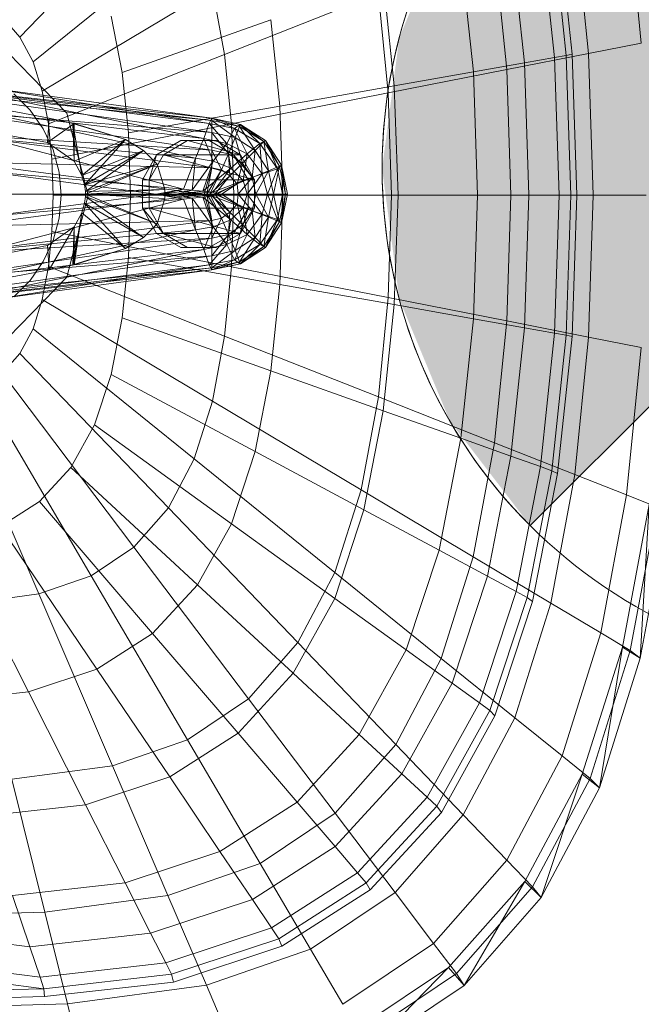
# Model space of a CAD drawing. Header units: metres. Extents: x 391.1 to 427.5, y 12.7 to 28.4.
# Tile 29 of 151: x 404.601 to 404.724, y 26.38 to 26.575. Entities that reach past the tile are written whole.
import ezdxf

# ---------------------------------------------------------------- set-up
doc = ezdxf.new("R2010")
doc.units = ezdxf.units.M
for name, color, linetype, lineweight in [('02_MOBILIARIO', 7, 'Continuous', 18), ('A-DETL-____-MBND', 7, 'Continuous', 18), ('A-DETL-GENF-OTLN', 7, 'Continuous', 18)]:
    doc.layers.add(name, color=color, linetype=linetype, lineweight=lineweight)

# ---------------------------------------------------------------- blocks, each defined once
blk = doc.blocks.new('Family - Rentamans P1-154566-04_ENLLUMENAT_P1')
at = {"layer": 'A-DETL-____-MBND', "color": 253, "true_color": 0xaaaaaa}
for p, q in [((0.16218, 0.24466), (0.13282, 0.21409)), ((0.25575, 0.21289), (0.25282, 0.2421)), ((0.24532, 0.21083), (0.24258, 0.23805)), ((0.2358, 0.23649), (0.23859, 0.21004)), ((0.23806, 0.23729), (0.24088, 0.21045)), ((0.23919, 0.23784), (0.24205, 0.21072)), ((0.16731, 0.23496), (0.13541, 0.20918)), ((0.22995, 0.23441), (0.23263, 0.20898)), ((0.22004, 0.23089), (0.22254, 0.20719)), ((0.22913, 0.20764), (0.2267, 0.23178)), ((0.20468, 0.22542), (0.20689, 0.20442)), ((0.17092, 0.2235), (0.13724, 0.20338)), ((0.17092, 0.2235), (0.1733, 0.21066)), ((0.20373, 0.22269), (0.1733, 0.21066)), ((0.20373, 0.22269), (0.2057, 0.20303)), ((0.12937, 0.21801), (0.13282, 0.21409)), ((0.15084, 0.21822), (0.15302, 0.20705)), ((0.15302, 0.20705), (0.18245, 0.21752)), ((0.18245, 0.21752), (0.18425, 0.2004)), ((0.13282, 0.21409), (0.13541, 0.20918)), ((0.24532, 0.21083), (0.25575, 0.21289)), ((0.13052, 0.21088), (0.1421, 0.19899)), ((0.1421, 0.19899), (0.13052, 0.21088)), ((0.1733, 0.21066), (0.13844, 0.19688)), ((0.1733, 0.21066), (0.17468, 0.19692)), ((0.22913, 0.20764), (0.24532, 0.21083)), ((0.24088, 0.21045), (0.24205, 0.21072)), ((0.24205, 0.21072), (0.24299, 0.18276)), ((0.24622, 0.18276), (0.24532, 0.21083)), ((0.13541, 0.20918), (0.13724, 0.20338)), ((0.22254, 0.20719), (0.23263, 0.20898)), ((0.23263, 0.20898), (0.23859, 0.21004)), ((0.23263, 0.20898), (0.23351, 0.18276)), ((0.23859, 0.21004), (0.24088, 0.21045)), ((0.23859, 0.21004), (0.2395, 0.18276)), ((0.24088, 0.21045), (0.24181, 0.18276)), ((0.08657, 0.20799), (0.13857, 0.19799)), ((0.08657, 0.20799), (0.13857, 0.19799)), ((0.15302, 0.20705), (0.15427, 0.19509)), ((0.2057, 0.20303), (0.22913, 0.20764)), ((0.20689, 0.20442), (0.22254, 0.20719)), ((0.22254, 0.20719), (0.22336, 0.18276)), ((0.22993, 0.18276), (0.22913, 0.20764)), ((0.13827, 0.19319), (0.08227, 0.20349)), ((0.13827, 0.19319), (0.08227, 0.20349)), ((0.11077, 0.20469), (0.17077, 0.19759)), ((0.11077, 0.20469), (0.17077, 0.19799)), ((0.17077, 0.19799), (0.11077, 0.20469)), ((0.11377, 0.20329), (0.17077, 0.19519)), ((0.17077, 0.19759), (0.11377, 0.20329)), ((0.12677, 0.20399), (0.17077, 0.19799)), ((0.12677, 0.20399), (0.17027, 0.19699)), ((0.13157, 0.20287), (0.13481, 0.19963)), ((0.13157, 0.20287), (0.13481, 0.19963)), ((0.13724, 0.20338), (0.13844, 0.19688)), ((0.2057, 0.20303), (0.17468, 0.19693)), ((0.18425, 0.2004), (0.20689, 0.20442)), ((0.2057, 0.20303), (0.20635, 0.18276)), ((0.20689, 0.20442), (0.20762, 0.18276)), ((0.12677, 0.20259), (0.17027, 0.19699)), ((0.16917, 0.19399), (0.12677, 0.20259)), ((0.11777, 0.19949), (0.17077, 0.19169)), ((0.11777, 0.19949), (0.17077, 0.19519)), ((0.12677, 0.19899), (0.16917, 0.19399)), ((0.16757, 0.19009), (0.12677, 0.19899)), ((0.13481, 0.19963), (0.13743, 0.19588)), ((0.13481, 0.19963), (0.13743, 0.19588)), ((0.1421, 0.19899), (0.14634, 0.18276)), ((0.14634, 0.18276), (0.1421, 0.19899)), ((0.18425, 0.2004), (0.15428, 0.19509)), ((0.18425, 0.2004), (0.18485, 0.18276)), ((0.13857, 0.19799), (0.13827, 0.19319)), ((0.14357, 0.19699), (0.13827, 0.19319)), ((0.14327, 0.19699), (0.13857, 0.19799)), ((0.13857, 0.19799), (0.14357, 0.19699)), ((0.14327, 0.19699), (0.13857, 0.19799)), ((0.17468, 0.19692), (0.13914, 0.18993)), ((0.14327, 0.19699), (0.14357, 0.19699)), ((0.15367, 0.19379), (0.14327, 0.19699)), ((0.14507, 0.18669), (0.14327, 0.19699)), ((0.14357, 0.18949), (0.14327, 0.19699)), ((0.15367, 0.19379), (0.14357, 0.19699)), ((0.14357, 0.19699), (0.15367, 0.19379)), ((0.14357, 0.19699), (0.14357, 0.18949)), ((0.16917, 0.19399), (0.17027, 0.19699)), ((0.17027, 0.19699), (0.17077, 0.19799)), ((0.17027, 0.19699), (0.17527, 0.19599)), ((0.17027, 0.19699), (0.17377, 0.19299)), ((0.17077, 0.19799), (0.17077, 0.19759)), ((0.17077, 0.19799), (0.17627, 0.19639)), ((0.17077, 0.19799), (0.17637, 0.19679)), ((0.17637, 0.19679), (0.17077, 0.19799)), ((0.17077, 0.19799), (0.17647, 0.19679)), ((0.17527, 0.19599), (0.17077, 0.19799)), ((0.17077, 0.19759), (0.17077, 0.19519)), ((0.17077, 0.19759), (0.17537, 0.19419)), ((0.17627, 0.19639), (0.17077, 0.19759)), ((0.17468, 0.19692), (0.17514, 0.18276)), ((0.13743, 0.19588), (0.13937, 0.19174)), ((0.13743, 0.19588), (0.13937, 0.19174)), ((0.13844, 0.19688), (0.13914, 0.18993)), ((0.15428, 0.19509), (0.15469, 0.18276)), ((0.17077, 0.19519), (0.17077, 0.19169)), ((0.17077, 0.19519), (0.17407, 0.19099)), ((0.17077, 0.19519), (0.17537, 0.19419)), ((0.17377, 0.19299), (0.17527, 0.19599)), ((0.17527, 0.19599), (0.17637, 0.19679)), ((0.17527, 0.19599), (0.18027, 0.19299)), ((0.17777, 0.19099), (0.17527, 0.19599)), ((0.17627, 0.19639), (0.17537, 0.19419)), ((0.17647, 0.19679), (0.17627, 0.19639)), ((0.17627, 0.19639), (0.17937, 0.19159)), ((0.18107, 0.19339), (0.17627, 0.19639)), ((0.17637, 0.19679), (0.17647, 0.19679)), ((0.17637, 0.19679), (0.18137, 0.19359)), ((0.18027, 0.19299), (0.17637, 0.19679)), ((0.17647, 0.19679), (0.18107, 0.19339)), ((0.18137, 0.19359), (0.17647, 0.19679)), ((0.17647, 0.19679), (0.18137, 0.19359)), ((0.17077, 0.19169), (0.11947, 0.19479)), ((0.11947, 0.19479), (0.17077, 0.18819)), ((0.12677, 0.19399), (0.16757, 0.19009)), ((0.16517, 0.18399), (0.12677, 0.19399)), ((0.13827, 0.19319), (0.14357, 0.18949)), ((0.13827, 0.19319), (0.14357, 0.18949)), ((0.15367, 0.19379), (0.14357, 0.18949)), ((0.15367, 0.19379), (0.14507, 0.18669)), ((0.14507, 0.18669), (0.15367, 0.19379)), ((0.14557, 0.18479), (0.15367, 0.19379)), ((0.15367, 0.19379), (0.15727, 0.19159)), ((0.15727, 0.19159), (0.15367, 0.19379)), ((0.16465, 0.19359), (0.15986, 0.19079)), ((0.16119, 0.19079), (0.16599, 0.19359)), ((0.16599, 0.19359), (0.16465, 0.19359)), ((0.17028, 0.19359), (0.16465, 0.19359)), ((0.17644, 0.19079), (0.16599, 0.19359)), ((0.16599, 0.19359), (0.17163, 0.19359)), ((0.16757, 0.19009), (0.16917, 0.19399)), ((0.16917, 0.19399), (0.17377, 0.19299)), ((0.17107, 0.18949), (0.16917, 0.19399)), ((0.17163, 0.19359), (0.17028, 0.19359)), ((0.17509, 0.19079), (0.17028, 0.19359)), ((0.17644, 0.19079), (0.17163, 0.19359)), ((0.17537, 0.19419), (0.17407, 0.19099)), ((0.17537, 0.19419), (0.17687, 0.18909)), ((0.17537, 0.19419), (0.17937, 0.19159)), ((0.18107, 0.19339), (0.17937, 0.19159)), ((0.18027, 0.19299), (0.18137, 0.19359)), ((0.18137, 0.19359), (0.18107, 0.19339)), ((0.18107, 0.19339), (0.18197, 0.18759)), ((0.18417, 0.18849), (0.18107, 0.19339)), ((0.18137, 0.19359), (0.18417, 0.18849)), ((0.18137, 0.19359), (0.18457, 0.18869)), ((0.18457, 0.18869), (0.18137, 0.19359)), ((0.18377, 0.18799), (0.18137, 0.19359)), ((0.13937, 0.19174), (0.14055, 0.18732)), ((0.13937, 0.19174), (0.14055, 0.18732)), ((0.15727, 0.19159), (0.14507, 0.18669)), ((0.15727, 0.19159), (0.14557, 0.18479)), ((0.14557, 0.18479), (0.15727, 0.19159)), ((0.14577, 0.18349), (0.15727, 0.19159)), ((0.15727, 0.19159), (0.15997, 0.18889)), ((0.15997, 0.18889), (0.15727, 0.19159)), ((0.17077, 0.19169), (0.17077, 0.18819)), ((0.17407, 0.19099), (0.17077, 0.19169)), ((0.17077, 0.19169), (0.17267, 0.18779)), ((0.17107, 0.18949), (0.17377, 0.19299)), ((0.17377, 0.19299), (0.17777, 0.19099)), ((0.17377, 0.19299), (0.17457, 0.18809)), ((0.17937, 0.19159), (0.17687, 0.18909)), ((0.17777, 0.19099), (0.18027, 0.19299)), ((0.17937, 0.19159), (0.17877, 0.18629)), ((0.17937, 0.19159), (0.18197, 0.18759)), ((0.18027, 0.19299), (0.18377, 0.18799)), ((0.18077, 0.18699), (0.18027, 0.19299)), ((0.17077, 0.18819), (0.12097, 0.18939)), ((0.12097, 0.18939), (0.16927, 0.18299)), ((0.13914, 0.18993), (0.13937, 0.18276)), ((0.14357, 0.18949), (0.14507, 0.18669)), ((0.14357, 0.18949), (0.14507, 0.18669)), ((0.15986, 0.19079), (0.15705, 0.18579)), ((0.15986, 0.19079), (0.15837, 0.18579)), ((0.15837, 0.18579), (0.16119, 0.19079)), ((0.15986, 0.19079), (0.16119, 0.19079)), ((0.16119, 0.19079), (0.17644, 0.19079)), ((0.17925, 0.18579), (0.16119, 0.19079)), ((0.16517, 0.18399), (0.16757, 0.19009)), ((0.16687, 0.18379), (0.16757, 0.19009)), ((0.16687, 0.18379), (0.17107, 0.18949)), ((0.16757, 0.19009), (0.17107, 0.18949)), ((0.16897, 0.18359), (0.17107, 0.18949)), ((0.17107, 0.18949), (0.17457, 0.18809)), ((0.17407, 0.19099), (0.17267, 0.18779)), ((0.17687, 0.18909), (0.17407, 0.19099)), ((0.17407, 0.19099), (0.17437, 0.18659)), ((0.17457, 0.18809), (0.17777, 0.19099)), ((0.17644, 0.19079), (0.17509, 0.19079)), ((0.17925, 0.18579), (0.17509, 0.19079)), ((0.178, 0.18579), (0.17509, 0.19079)), ((0.17925, 0.18579), (0.17644, 0.19079)), ((0.17697, 0.18569), (0.17777, 0.19099)), ((0.17777, 0.19099), (0.18077, 0.18699)), ((0.12677, 0.18739), (0.16517, 0.18399)), ((0.15977, 0.18299), (0.12677, 0.18739)), ((0.14055, 0.18732), (0.14095, 0.18276)), ((0.14055, 0.18732), (0.14095, 0.18276)), ((0.15997, 0.18889), (0.14557, 0.18479)), ((0.15997, 0.18889), (0.14577, 0.18349)), ((0.14577, 0.18299), (0.15997, 0.18889)), ((0.14577, 0.18349), (0.15997, 0.18889)), ((0.15997, 0.18889), (0.16147, 0.18389)), ((0.16147, 0.18389), (0.15997, 0.18889)), ((0.16897, 0.18359), (0.17457, 0.18809)), ((0.17077, 0.18819), (0.16927, 0.18299)), ((0.17077, 0.18819), (0.16977, 0.18299)), ((0.17267, 0.18779), (0.16977, 0.18299)), ((0.17267, 0.18779), (0.17037, 0.18299)), ((0.17267, 0.18779), (0.17077, 0.18819)), ((0.17457, 0.18809), (0.17097, 0.18339)), ((0.17437, 0.18659), (0.17267, 0.18779)), ((0.17687, 0.18909), (0.17437, 0.18659)), ((0.17457, 0.18809), (0.17697, 0.18569)), ((0.17687, 0.18909), (0.17577, 0.18499)), ((0.17877, 0.18629), (0.17687, 0.18909)), ((0.18197, 0.18759), (0.17877, 0.18629)), ((0.18197, 0.18759), (0.17947, 0.18299)), ((0.18077, 0.18699), (0.18377, 0.18799)), ((0.18177, 0.18299), (0.18377, 0.18799)), ((0.18417, 0.18849), (0.18197, 0.18759)), ((0.18197, 0.18759), (0.18297, 0.18299)), ((0.18417, 0.18849), (0.18297, 0.18299)), ((0.18377, 0.18799), (0.18457, 0.18869)), ((0.18377, 0.18799), (0.18477, 0.18299)), ((0.18457, 0.18869), (0.18417, 0.18849)), ((0.18537, 0.18299), (0.18417, 0.18849)), ((0.18457, 0.18869), (0.18577, 0.18299)), ((0.18577, 0.18299), (0.18457, 0.18869)), ((0.18457, 0.18869), (0.18537, 0.18299)), ((0.18457, 0.18869), (0.18477, 0.18299)), ((0.14507, 0.18669), (0.14557, 0.18479)), ((0.14507, 0.18669), (0.14557, 0.18479)), ((0.15705, 0.18579), (0.15837, 0.18579)), ((0.15705, 0.18579), (0.15705, 0.18019)), ((0.15837, 0.18579), (0.17925, 0.18579)), ((0.15837, 0.18019), (0.15837, 0.18579)), ((0.17437, 0.18659), (0.17037, 0.18299)), ((0.17097, 0.18339), (0.17697, 0.18569)), ((0.17437, 0.18659), (0.17137, 0.18299)), ((0.17177, 0.18299), (0.17697, 0.18569)), ((0.17577, 0.18499), (0.17437, 0.18659)), ((0.17877, 0.18629), (0.17577, 0.18499)), ((0.17877, 0.18629), (0.17597, 0.18299)), ((0.17697, 0.18569), (0.18077, 0.18699)), ((0.17697, 0.18569), (0.17777, 0.18299)), ((0.17777, 0.18299), (0.18077, 0.18699)), ((0.178, 0.18019), (0.178, 0.18579)), ((0.178, 0.18579), (0.17925, 0.18579)), ((0.17947, 0.18299), (0.17877, 0.18629)), ((0.17925, 0.18019), (0.17925, 0.18579)), ((0.18077, 0.18699), (0.18177, 0.18299)), ((0.14557, 0.18479), (0.14577, 0.18349)), ((0.14557, 0.18479), (0.14577, 0.18349)), ((0.16147, 0.18389), (0.14577, 0.18349)), ((0.14577, 0.18299), (0.16147, 0.18389)), ((0.14577, 0.18349), (0.14577, 0.18299)), ((0.14577, 0.18349), (0.14577, 0.18299)), ((0.15977, 0.18299), (0.16517, 0.18399)), ((0.16077, 0.18299), (0.16517, 0.18399)), ((0.16077, 0.18299), (0.16687, 0.18379)), ((0.16147, 0.18209), (0.16147, 0.18389)), ((0.16147, 0.18389), (0.16147, 0.18209)), ((0.16377, 0.18299), (0.16687, 0.18379)), ((0.16377, 0.18299), (0.16897, 0.18359)), ((0.16477, 0.18299), (0.16897, 0.18359)), ((0.16477, 0.18299), (0.17097, 0.18339)), ((0.16517, 0.18399), (0.16687, 0.18379)), ((0.16687, 0.18379), (0.16897, 0.18359)), ((0.16897, 0.18359), (0.17097, 0.18339)), ((0.17097, 0.18339), (0.17177, 0.18299)), ((0.17577, 0.18499), (0.17137, 0.18299)), ((0.17577, 0.18499), (0.17267, 0.18299)), ((0.17597, 0.18299), (0.17577, 0.18499)), ((0.16927, 0.18299), (0.12097, 0.17659)), ((0.16927, 0.18299), (0.12177, 0.18299)), ((0.12677, 0.17859), (0.15977, 0.18299)), ((0.12677, 0.17859), (0.16517, 0.18199)), ((0.12677, 0.17199), (0.16517, 0.18199)), ((0.12687, 0.18299), (0.15977, 0.18299)), ((0.13937, 0.18276), (0.13914, 0.17559)), ((0.17514, 0.18276), (0.13937, 0.18276)), ((0.14095, 0.18276), (0.14055, 0.1782)), ((0.14095, 0.18276), (0.14055, 0.1782)), ((0.14634, 0.18276), (0.1421, 0.16652)), ((0.1421, 0.16652), (0.14634, 0.18276)), ((0.14557, 0.18119), (0.14577, 0.18249)), ((0.14577, 0.18249), (0.14557, 0.18119)), ((0.14577, 0.18299), (0.16147, 0.18209)), ((0.16147, 0.18209), (0.14577, 0.18299)), ((0.14577, 0.18249), (0.14577, 0.18299)), ((0.14577, 0.18299), (0.14577, 0.18249)), ((0.14577, 0.18299), (0.15997, 0.17709)), ((0.15997, 0.17709), (0.14577, 0.18299)), ((0.15997, 0.17709), (0.14577, 0.18249)), ((0.14577, 0.18249), (0.15997, 0.17709)), ((0.14577, 0.18249), (0.15727, 0.17439)), ((0.15727, 0.17439), (0.14577, 0.18249)), ((0.15469, 0.18276), (0.15428, 0.17043)), ((0.18485, 0.18276), (0.15469, 0.18276)), ((0.15977, 0.18299), (0.16077, 0.18299)), ((0.16517, 0.18199), (0.15977, 0.18299)), ((0.15997, 0.17709), (0.16147, 0.18209)), ((0.16147, 0.18209), (0.15997, 0.17709)), ((0.16517, 0.18199), (0.16077, 0.18299)), ((0.16077, 0.18299), (0.16377, 0.18299)), ((0.16687, 0.18219), (0.16077, 0.18299)), ((0.16687, 0.18219), (0.16377, 0.18299)), ((0.16377, 0.18299), (0.16477, 0.18299)), ((0.16897, 0.18239), (0.16377, 0.18299)), ((0.16897, 0.18239), (0.16477, 0.18299)), ((0.16477, 0.18299), (0.17177, 0.18299)), ((0.17097, 0.18259), (0.16477, 0.18299)), ((0.16517, 0.18199), (0.16687, 0.18219)), ((0.16757, 0.17589), (0.16517, 0.18199)), ((0.16687, 0.18219), (0.16897, 0.18239)), ((0.16757, 0.17589), (0.16687, 0.18219)), ((0.17107, 0.17649), (0.16687, 0.18219)), ((0.16897, 0.18239), (0.17097, 0.18259)), ((0.17107, 0.17649), (0.16897, 0.18239)), ((0.17457, 0.17789), (0.16897, 0.18239)), ((0.16977, 0.18299), (0.16927, 0.18299)), ((0.16927, 0.18299), (0.17077, 0.17779)), ((0.16977, 0.18299), (0.17077, 0.17779)), ((0.17037, 0.18299), (0.16977, 0.18299)), ((0.16977, 0.18299), (0.17267, 0.17819)), ((0.17037, 0.18299), (0.17267, 0.17819)), ((0.17137, 0.18299), (0.17037, 0.18299)), ((0.17037, 0.18299), (0.17437, 0.17939)), ((0.17097, 0.18259), (0.17177, 0.18299)), ((0.17097, 0.18259), (0.17697, 0.18029)), ((0.17457, 0.17789), (0.17097, 0.18259)), ((0.17137, 0.18299), (0.17437, 0.17939)), ((0.17267, 0.18299), (0.17137, 0.18299)), ((0.17137, 0.18299), (0.17577, 0.18099)), ((0.17177, 0.18299), (0.17777, 0.18299)), ((0.17177, 0.18299), (0.17697, 0.18029)), ((0.17597, 0.18299), (0.17267, 0.18299)), ((0.17267, 0.18299), (0.17577, 0.18099)), ((0.17514, 0.18276), (0.17468, 0.16859)), ((0.20635, 0.18276), (0.17514, 0.18276)), ((0.17597, 0.18299), (0.17577, 0.18099)), ((0.17947, 0.18299), (0.17597, 0.18299)), ((0.17877, 0.17969), (0.17597, 0.18299)), ((0.17697, 0.18029), (0.17777, 0.18299)), ((0.17777, 0.18299), (0.18177, 0.18299)), ((0.17777, 0.18299), (0.18077, 0.17899)), ((0.17947, 0.18299), (0.17877, 0.17969)), ((0.18297, 0.18299), (0.17947, 0.18299)), ((0.18197, 0.17839), (0.17947, 0.18299)), ((0.18077, 0.17899), (0.18177, 0.18299)), ((0.18177, 0.18299), (0.18477, 0.18299)), ((0.18177, 0.18299), (0.18377, 0.17799)), ((0.18297, 0.18299), (0.18197, 0.17839)), ((0.18537, 0.18299), (0.18297, 0.18299)), ((0.18297, 0.18299), (0.18417, 0.17749)), ((0.18477, 0.18299), (0.18377, 0.17799)), ((0.18537, 0.18299), (0.18417, 0.17749)), ((0.18485, 0.18276), (0.18425, 0.16511)), ((0.18457, 0.17729), (0.18577, 0.18299)), ((0.18577, 0.18299), (0.18457, 0.17729)), ((0.18457, 0.17729), (0.18537, 0.18299)), ((0.18477, 0.18299), (0.18457, 0.17729)), ((0.18477, 0.18299), (0.18577, 0.18299)), ((0.20762, 0.18276), (0.18485, 0.18276)), ((0.18577, 0.18299), (0.18537, 0.18299)), ((0.20635, 0.18276), (0.2057, 0.16248)), ((0.20635, 0.18276), (0.22993, 0.18276)), ((0.20762, 0.18276), (0.20689, 0.1611)), ((0.20762, 0.18276), (0.22336, 0.18276)), ((0.22336, 0.18276), (0.22254, 0.15832)), ((0.22336, 0.18276), (0.23351, 0.18276)), ((0.22913, 0.15787), (0.22993, 0.18276)), ((0.22993, 0.18276), (0.24622, 0.18276)), ((0.23351, 0.18276), (0.23262, 0.15653)), ((0.23351, 0.18276), (0.2395, 0.18276)), ((0.2395, 0.18276), (0.23859, 0.15548)), ((0.2395, 0.18276), (0.24181, 0.18276)), ((0.24181, 0.18276), (0.24088, 0.15507)), ((0.24181, 0.18276), (0.24299, 0.18276)), ((0.24299, 0.18276), (0.24205, 0.15479)), ((0.24532, 0.15469), (0.24622, 0.18276)), ((0.24622, 0.18276), (0.25672, 0.18276)), ((0.14507, 0.17929), (0.14557, 0.18119)), ((0.14557, 0.18119), (0.14507, 0.17929)), ((0.15727, 0.17439), (0.14557, 0.18119)), ((0.14557, 0.18119), (0.15727, 0.17439)), ((0.14557, 0.18119), (0.15367, 0.17219)), ((0.15367, 0.17219), (0.14557, 0.18119)), ((0.15705, 0.18019), (0.15837, 0.18019)), ((0.15705, 0.18019), (0.16119, 0.17519)), ((0.15705, 0.18019), (0.15986, 0.17519)), ((0.15837, 0.18019), (0.17925, 0.18019)), ((0.16119, 0.17519), (0.15837, 0.18019)), ((0.15837, 0.18019), (0.17644, 0.17519)), ((0.17437, 0.17939), (0.17267, 0.17819)), ((0.17437, 0.17939), (0.17407, 0.17499)), ((0.17577, 0.18099), (0.17437, 0.17939)), ((0.17437, 0.17939), (0.17687, 0.17689)), ((0.17457, 0.17789), (0.17697, 0.18029)), ((0.17509, 0.17519), (0.178, 0.18019)), ((0.17577, 0.18099), (0.17687, 0.17689)), ((0.17577, 0.18099), (0.17877, 0.17969)), ((0.17644, 0.17519), (0.17925, 0.18019)), ((0.17644, 0.17519), (0.178, 0.18019)), ((0.17877, 0.17969), (0.17687, 0.17689)), ((0.17697, 0.18029), (0.18077, 0.17899)), ((0.17697, 0.18029), (0.17777, 0.17499)), ((0.17925, 0.18019), (0.178, 0.18019)), ((0.18197, 0.17839), (0.17877, 0.17969)), ((0.17877, 0.17969), (0.17937, 0.17439)), ((0.17077, 0.17779), (0.11947, 0.17119)), ((0.17077, 0.17779), (0.12097, 0.17659)), ((0.14055, 0.1782), (0.13937, 0.17378)), ((0.14055, 0.1782), (0.13937, 0.17378)), ((0.14327, 0.16899), (0.14507, 0.17929)), ((0.14357, 0.17649), (0.14507, 0.17929)), ((0.14507, 0.17929), (0.14357, 0.17649)), ((0.14507, 0.17929), (0.14357, 0.16899)), ((0.15367, 0.17219), (0.14507, 0.17929)), ((0.14507, 0.17929), (0.15367, 0.17219)), ((0.17267, 0.17819), (0.17077, 0.17779)), ((0.17267, 0.17819), (0.17077, 0.17429)), ((0.17077, 0.17779), (0.17077, 0.17429)), ((0.17457, 0.17789), (0.17107, 0.17649)), ((0.17267, 0.17819), (0.17407, 0.17499)), ((0.17457, 0.17789), (0.17377, 0.17299)), ((0.17777, 0.17499), (0.17457, 0.17789)), ((0.17777, 0.17499), (0.18077, 0.17899)), ((0.18197, 0.17839), (0.17937, 0.17439)), ((0.18077, 0.17899), (0.18027, 0.17299)), ((0.18377, 0.17799), (0.18027, 0.17299)), ((0.18077, 0.17899), (0.18377, 0.17799)), ((0.18107, 0.17259), (0.18197, 0.17839)), ((0.18417, 0.17749), (0.18107, 0.17259)), ((0.18377, 0.17799), (0.18137, 0.17239)), ((0.18417, 0.17749), (0.18137, 0.17239)), ((0.18417, 0.17749), (0.18197, 0.17839)), ((0.18377, 0.17799), (0.18457, 0.17729)), ((0.18457, 0.17729), (0.18417, 0.17749)), ((0.12677, 0.17199), (0.16757, 0.17589)), ((0.12677, 0.16699), (0.16757, 0.17589)), ((0.13827, 0.17279), (0.14357, 0.17649)), ((0.14357, 0.17649), (0.13827, 0.17279)), ((0.13914, 0.17559), (0.13844, 0.16864)), ((0.13857, 0.16799), (0.14357, 0.17649)), ((0.17468, 0.16859), (0.13914, 0.17559)), ((0.14327, 0.16899), (0.14357, 0.17649)), ((0.14357, 0.17649), (0.14357, 0.16899)), ((0.15727, 0.17439), (0.15997, 0.17709)), ((0.15997, 0.17709), (0.15727, 0.17439)), ((0.16757, 0.17589), (0.17107, 0.17649)), ((0.16917, 0.17199), (0.16757, 0.17589)), ((0.17107, 0.17649), (0.16917, 0.17199)), ((0.17377, 0.17299), (0.17107, 0.17649)), ((0.17687, 0.17689), (0.17407, 0.17499)), ((0.17687, 0.17689), (0.17537, 0.17179)), ((0.17687, 0.17689), (0.17937, 0.17439)), ((0.18137, 0.17239), (0.18457, 0.17729)), ((0.18457, 0.17729), (0.18137, 0.17239)), ((0.17077, 0.17429), (0.11777, 0.16649)), ((0.17077, 0.17429), (0.11947, 0.17119)), ((0.13937, 0.17378), (0.13743, 0.16963)), ((0.13937, 0.17378), (0.13743, 0.16963)), ((0.15367, 0.17219), (0.15727, 0.17439)), ((0.15727, 0.17439), (0.15367, 0.17219)), ((0.15986, 0.17519), (0.16119, 0.17519)), ((0.15986, 0.17519), (0.16465, 0.17239)), ((0.16119, 0.17519), (0.17644, 0.17519)), ((0.16599, 0.17239), (0.16119, 0.17519)), ((0.16119, 0.17519), (0.17163, 0.17239)), ((0.17028, 0.17239), (0.17509, 0.17519)), ((0.17407, 0.17499), (0.17077, 0.17429)), ((0.17407, 0.17499), (0.17077, 0.17079)), ((0.17077, 0.17429), (0.17077, 0.17079)), ((0.17163, 0.17239), (0.17644, 0.17519)), ((0.17777, 0.17499), (0.17377, 0.17299)), ((0.17407, 0.17499), (0.17537, 0.17179)), ((0.17644, 0.17519), (0.17509, 0.17519)), ((0.17527, 0.16999), (0.17777, 0.17499)), ((0.17937, 0.17439), (0.17537, 0.17179)), ((0.17937, 0.17439), (0.17627, 0.16959)), ((0.18027, 0.17299), (0.17777, 0.17499)), ((0.17937, 0.17439), (0.18107, 0.17259)), ((0.08227, 0.16249), (0.13827, 0.17279)), ((0.08227, 0.16249), (0.13827, 0.17279)), ((0.16917, 0.17199), (0.12677, 0.16339)), ((0.16917, 0.17199), (0.12677, 0.16699)), ((0.13827, 0.17279), (0.13857, 0.16799)), ((0.14327, 0.16899), (0.15367, 0.17219)), ((0.15367, 0.17219), (0.14357, 0.16899)), ((0.14357, 0.16899), (0.15367, 0.17219)), ((0.16465, 0.17239), (0.16599, 0.17239)), ((0.16465, 0.17239), (0.17028, 0.17239)), ((0.17163, 0.17239), (0.16599, 0.17239)), ((0.17377, 0.17299), (0.16917, 0.17199)), ((0.17027, 0.16899), (0.16917, 0.17199)), ((0.17377, 0.17299), (0.17027, 0.16899)), ((0.17028, 0.17239), (0.17163, 0.17239)), ((0.17537, 0.17179), (0.17077, 0.17079)), ((0.17537, 0.17179), (0.17077, 0.16839)), ((0.17527, 0.16999), (0.17377, 0.17299)), ((0.18027, 0.17299), (0.17527, 0.16999)), ((0.17537, 0.17179), (0.17627, 0.16959)), ((0.18107, 0.17259), (0.17627, 0.16959)), ((0.18027, 0.17299), (0.17637, 0.16919)), ((0.18137, 0.17239), (0.17637, 0.16919)), ((0.18107, 0.17259), (0.17647, 0.16919)), ((0.18137, 0.17239), (0.17647, 0.16919)), ((0.17647, 0.16919), (0.18137, 0.17239)), ((0.18137, 0.17239), (0.18027, 0.17299)), ((0.18137, 0.17239), (0.18107, 0.17259)), ((0.17077, 0.17079), (0.11377, 0.16269)), ((0.17077, 0.17079), (0.11777, 0.16649)), ((0.13743, 0.16963), (0.13481, 0.16588)), ((0.13743, 0.16963), (0.13481, 0.16588)), ((0.15428, 0.17043), (0.15302, 0.15847)), ((0.18425, 0.16511), (0.15428, 0.17043)), ((0.17527, 0.16999), (0.17027, 0.16899)), ((0.17077, 0.17079), (0.17077, 0.16839)), ((0.17077, 0.16799), (0.17527, 0.16999)), ((0.17637, 0.16919), (0.17527, 0.16999)), ((0.13857, 0.16799), (0.08657, 0.15799)), ((0.08657, 0.15799), (0.13857, 0.16799)), ((0.17077, 0.16839), (0.11077, 0.16129)), ((0.17077, 0.16799), (0.11077, 0.16129)), ((0.17077, 0.16799), (0.11077, 0.16129)), ((0.17077, 0.16839), (0.11377, 0.16269)), ((0.17027, 0.16899), (0.12677, 0.16199)), ((0.17027, 0.16899), (0.12677, 0.16339)), ((0.17077, 0.16799), (0.12677, 0.16199)), ((0.13844, 0.16864), (0.13724, 0.16214)), ((0.1733, 0.15485), (0.13844, 0.16864)), ((0.13857, 0.16799), (0.14327, 0.16899)), ((0.14357, 0.16899), (0.13857, 0.16799)), ((0.13857, 0.16799), (0.14357, 0.16899)), ((0.14357, 0.16899), (0.14327, 0.16899)), ((0.17077, 0.16799), (0.17027, 0.16899)), ((0.17627, 0.16959), (0.17077, 0.16839)), ((0.17627, 0.16959), (0.17077, 0.16799)), ((0.17647, 0.16919), (0.17077, 0.16799)), ((0.17647, 0.16919), (0.17077, 0.16799)), ((0.17637, 0.16919), (0.17077, 0.16799)), ((0.17077, 0.16839), (0.17077, 0.16799)), ((0.17468, 0.16859), (0.1733, 0.15486)), ((0.2057, 0.16248), (0.17468, 0.16859)), ((0.17627, 0.16959), (0.17647, 0.16919)), ((0.17647, 0.16919), (0.17637, 0.16919)), ((0.1421, 0.16652), (0.13052, 0.15464)), ((0.13052, 0.15464), (0.1421, 0.16652)), ((0.13481, 0.16588), (0.13157, 0.16265)), ((0.13481, 0.16588), (0.13157, 0.16265)), ((0.18425, 0.16511), (0.18245, 0.148)), ((0.20689, 0.1611), (0.18425, 0.16511)), ((0.13724, 0.16214), (0.13541, 0.15634)), ((0.17092, 0.14201), (0.13724, 0.16214)), ((0.2057, 0.16248), (0.20373, 0.14283)), ((0.2057, 0.16248), (0.22913, 0.15787)), ((0.20689, 0.1611), (0.20468, 0.14009)), ((0.22254, 0.15832), (0.20689, 0.1611)), ((0.15302, 0.15847), (0.15084, 0.14729)), ((0.18245, 0.148), (0.15302, 0.15847)), ((0.22254, 0.15832), (0.22004, 0.13463)), ((0.22254, 0.15832), (0.23263, 0.15653)), ((0.13541, 0.15634), (0.13282, 0.15143)), ((0.16731, 0.13056), (0.13541, 0.15634)), ((0.2267, 0.13374), (0.22913, 0.15787)), ((0.22913, 0.15787), (0.24532, 0.15469)), ((0.23263, 0.15653), (0.22995, 0.13111)), ((0.23263, 0.15653), (0.23859, 0.15548)), ((0.1733, 0.15486), (0.17092, 0.14201)), ((0.20373, 0.14283), (0.1733, 0.15486)), ((0.23859, 0.15548), (0.2358, 0.12902)), ((0.24088, 0.15507), (0.23806, 0.12822)), ((0.23859, 0.15548), (0.24088, 0.15507)), ((0.24205, 0.15479), (0.23919, 0.12768)), ((0.24088, 0.15507), (0.24205, 0.15479)), ((0.24258, 0.12746), (0.24532, 0.15469)), ((0.24532, 0.15469), (0.25575, 0.15263)), ((0.25282, 0.12342), (0.25575, 0.15263)), ((0.13282, 0.15143), (0.12937, 0.14751)), ((0.16218, 0.12086), (0.13282, 0.15143)), ((0.15537, 0.1131), (0.12937, 0.14751)), ((0.15084, 0.14729), (0.14756, 0.13732)), ((0.17934, 0.13201), (0.15084, 0.14729)), ((0.18245, 0.148), (0.17934, 0.13201)), ((0.20468, 0.14009), (0.18245, 0.148)), ((0.14692, 0.10743), (0.12509, 0.14464)), ((0.11983, 0.14281), (0.13653, 0.10383)), ((0.20373, 0.14283), (0.20031, 0.12445)), ((0.2267, 0.13374), (0.20373, 0.14283)), ((0.17092, 0.14201), (0.16731, 0.13056)), ((0.20031, 0.12445), (0.17092, 0.14201)), ((0.20468, 0.14009), (0.20086, 0.12046)), ((0.22004, 0.13463), (0.20468, 0.14009)), ((0.14756, 0.13732), (0.14288, 0.12888)), ((0.17464, 0.11773), (0.14756, 0.13732)), ((0.22004, 0.13463), (0.21574, 0.11248)), ((0.22995, 0.13111), (0.22004, 0.13463)), ((0.22251, 0.11118), (0.2267, 0.13374)), ((0.24258, 0.12746), (0.2267, 0.13374)), ((0.17934, 0.13201), (0.17464, 0.11773)), ((0.20086, 0.12046), (0.17934, 0.13201)), ((0.22995, 0.13111), (0.22533, 0.10733)), ((0.22995, 0.13111), (0.2358, 0.12902)), ((0.14288, 0.12888), (0.13667, 0.12213)), ((0.16795, 0.10565), (0.14288, 0.12888)), ((0.16731, 0.13056), (0.16218, 0.12086)), ((0.19515, 0.10805), (0.16731, 0.13056)), ((0.2358, 0.12902), (0.23099, 0.1043)), ((0.2358, 0.12902), (0.23806, 0.12822)), ((0.23806, 0.12822), (0.23317, 0.10312)), ((0.23919, 0.12768), (0.23426, 0.10233)), ((0.23785, 0.10202), (0.24258, 0.12746)), ((0.23806, 0.12822), (0.23919, 0.12768)), ((0.25282, 0.12342), (0.24258, 0.12746)), ((0.20031, 0.12445), (0.19515, 0.10805)), ((0.22251, 0.11118), (0.20031, 0.12445)), ((0.24775, 0.09611), (0.25282, 0.12342)), ((0.25887, 0.12102), (0.25282, 0.12342)), ((0.13667, 0.12213), (0.12897, 0.11719)), ((0.13667, 0.12213), (0.15906, 0.09599)), ((0.25202, 0.0933), (0.2573, 0.1215)), ((0.25359, 0.09261), (0.25887, 0.12102)), ((0.25554, 0.09109), (0.2573, 0.1215)), ((0.16218, 0.12086), (0.15537, 0.1131)), ((0.18781, 0.09417), (0.16218, 0.12086)), ((0.20086, 0.12046), (0.19509, 0.10294)), ((0.21574, 0.11248), (0.20086, 0.12046)), ((0.25554, 0.09109), (0.26089, 0.11987)), ((0.12897, 0.11719), (0.14804, 0.08893)), ((0.17464, 0.11773), (0.16795, 0.10565)), ((0.19509, 0.10294), (0.17464, 0.11773)), ((0.1195, 0.11406), (0.13449, 0.08444)), ((0.15536, 0.1131), (0.14692, 0.10743)), ((0.17806, 0.08308), (0.15536, 0.1131)), ((0.21574, 0.11248), (0.20923, 0.09272)), ((0.22533, 0.10733), (0.21574, 0.11248)), ((0.21618, 0.09106), (0.22251, 0.11118)), ((0.23785, 0.10202), (0.22251, 0.11118)), ((0.14692, 0.10743), (0.13653, 0.10383)), ((0.14692, 0.10743), (0.16597, 0.07496)), ((0.19515, 0.10805), (0.18781, 0.09417)), ((0.21618, 0.09106), (0.19515, 0.10805)), ((0.22533, 0.10733), (0.21834, 0.08613)), ((0.23099, 0.1043), (0.22533, 0.10733)), ((0.16795, 0.10565), (0.15906, 0.09599)), ((0.18688, 0.08811), (0.16795, 0.10565)), ((0.13653, 0.10383), (0.12264, 0.10196)), ((0.13653, 0.10383), (0.1511, 0.06981)), ((0.23099, 0.1043), (0.22372, 0.08223)), ((0.23099, 0.10429), (0.23317, 0.10312)), ((0.19509, 0.10294), (0.18688, 0.08811)), ((0.20923, 0.09272), (0.19509, 0.10294)), ((0.23317, 0.10312), (0.2258, 0.08073)), ((0.23426, 0.10233), (0.22681, 0.07971)), ((0.23071, 0.07931), (0.23785, 0.10202)), ((0.23317, 0.10312), (0.23426, 0.10233)), ((0.24775, 0.09611), (0.23785, 0.10202)), ((0.15906, 0.09599), (0.14804, 0.08893)), ((0.15906, 0.09599), (0.17596, 0.07625)), ((0.24008, 0.07174), (0.24775, 0.09611)), ((0.25359, 0.09261), (0.24775, 0.09611)), ((0.18781, 0.09417), (0.17806, 0.08308)), ((0.20717, 0.07402), (0.18781, 0.09417)), ((0.20923, 0.09272), (0.19996, 0.07599)), ((0.21834, 0.08613), (0.20923, 0.09272)), ((0.24405, 0.06815), (0.25202, 0.0933)), ((0.24562, 0.06727), (0.25359, 0.09261)), ((0.24746, 0.06542), (0.25202, 0.0933)), ((0.25202, 0.0933), (0.25554, 0.09109)), ((0.25554, 0.09109), (0.25359, 0.09261)), ((0.20717, 0.07402), (0.21618, 0.09106)), ((0.23071, 0.07931), (0.21618, 0.09106)), ((0.24746, 0.06542), (0.25554, 0.09109)), ((0.14804, 0.08893), (0.13449, 0.08444)), ((0.14804, 0.08893), (0.16244, 0.06758)), ((0.18688, 0.08811), (0.17596, 0.07625)), ((0.19996, 0.07599), (0.18688, 0.08811)), ((0.21834, 0.08613), (0.20839, 0.06817)), ((0.22372, 0.08223), (0.21834, 0.08613)), ((0.13449, 0.08444), (0.1184, 0.08263)), ((0.13449, 0.08444), (0.14581, 0.06207)), ((0.17806, 0.08308), (0.16597, 0.07496)), ((0.19519, 0.0604), (0.17806, 0.08308)), ((0.22372, 0.08223), (0.21338, 0.06355)), ((0.2258, 0.08073), (0.22372, 0.08223)), ((0.2258, 0.08073), (0.2153, 0.06177)), ((0.2258, 0.08073), (0.22681, 0.07971)), ((0.22681, 0.07971), (0.21621, 0.06056)), ((0.22054, 0.06009), (0.23071, 0.07931)), ((0.24008, 0.07174), (0.23071, 0.07931)), ((0.17596, 0.07625), (0.16244, 0.06758)), ((0.17596, 0.07625), (0.18765, 0.06261)), ((0.16597, 0.07496), (0.1511, 0.06981)), ((0.16597, 0.07496), (0.18036, 0.05043)), ((0.19996, 0.07599), (0.18765, 0.06261)), ((0.20839, 0.06817), (0.19996, 0.07599)), ((0.19519, 0.0604), (0.20717, 0.07402)), ((0.22054, 0.06009), (0.20717, 0.07402)), ((0.22917, 0.05111), (0.24008, 0.07174)), ((0.24562, 0.06727), (0.24008, 0.07174)), ((0.1511, 0.06981), (0.13123, 0.06713)), ((0.1511, 0.06981), (0.1621, 0.04411)), ((0.13123, 0.06713), (0.13772, 0.04082)), ((0.16244, 0.06758), (0.14581, 0.06207)), ((0.16244, 0.06758), (0.17239, 0.05283)), ((0.20839, 0.06817), (0.19518, 0.05382)), ((0.21338, 0.06355), (0.20839, 0.06817)), ((0.2327, 0.04685), (0.24405, 0.06815)), ((0.23426, 0.04581), (0.24562, 0.06727)), ((0.23596, 0.04368), (0.24405, 0.06815)), ((0.24405, 0.06815), (0.24746, 0.06542)), ((0.24562, 0.06727), (0.24746, 0.06542)), ((0.23596, 0.04368), (0.24746, 0.06542)), ((0.18765, 0.06261), (0.17239, 0.05283)), ((0.18765, 0.06261), (0.19518, 0.05382)), ((0.21338, 0.06355), (0.19963, 0.04862)), ((0.2153, 0.06177), (0.21338, 0.06355)), ((0.14581, 0.06207), (0.12606, 0.05985)), ((0.14581, 0.06207), (0.15363, 0.04662)), ((0.2153, 0.06177), (0.20135, 0.04662)), ((0.21621, 0.06056), (0.20212, 0.04526)), ((0.21621, 0.06056), (0.2153, 0.06177)), ((0.18036, 0.05043), (0.19519, 0.0604)), ((0.20704, 0.04473), (0.19519, 0.0604)), ((0.20704, 0.04473), (0.22054, 0.06009)), ((0.22917, 0.05111), (0.22054, 0.06009)), ((0.17239, 0.05283), (0.15363, 0.04662)), ((0.17239, 0.05283), (0.17881, 0.04332)), ((0.19518, 0.05382), (0.17881, 0.04332)), ((0.19518, 0.05382), (0.19963, 0.04862)), ((0.21467, 0.03462), (0.22917, 0.05111)), ((0.22917, 0.05111), (0.23426, 0.04581)), ((0.18036, 0.05043), (0.1621, 0.04411)), ((0.18036, 0.05043), (0.1903, 0.03348)), ((0.19963, 0.04862), (0.1826, 0.0377)), ((0.19963, 0.04862), (0.20135, 0.04662)), ((0.21762, 0.02983), (0.2327, 0.04685)), ((0.22069, 0.0263), (0.2327, 0.04685)), ((0.2327, 0.04685), (0.23596, 0.04368)), ((0.15363, 0.04662), (0.13135, 0.04411)), ((0.15363, 0.04662), (0.15867, 0.03665)), ((0.20135, 0.04662), (0.18406, 0.03553)), ((0.20212, 0.04526), (0.18466, 0.03406)), ((0.20135, 0.04662), (0.20212, 0.04526)), ((0.21918, 0.02865), (0.23426, 0.04581)), ((0.23426, 0.04581), (0.23596, 0.04368)), ((0.13135, 0.04411), (0.13476, 0.03396)), ((0.1621, 0.04411), (0.13772, 0.04082)), ((0.17881, 0.04332), (0.15867, 0.03665)), ((0.1621, 0.04411), (0.16971, 0.02635)), ((0.17881, 0.04332), (0.1826, 0.0377)), ((0.1903, 0.03348), (0.20704, 0.04473)), ((0.20704, 0.04473), (0.21467, 0.03462)), ((0.22069, 0.0263), (0.23596, 0.04368)), ((0.13772, 0.04082), (0.10273, 0.03978)), ((0.13772, 0.04082), (0.1422, 0.02264)), ((0.1826, 0.0377), (0.16165, 0.03076)), ((0.1826, 0.0377), (0.18406, 0.03553)), ((0.13476, 0.03396), (0.11696, 0.0362)), ((0.15867, 0.03665), (0.13476, 0.03396)), ((0.15867, 0.03665), (0.16165, 0.03076)), ((0.18406, 0.03553), (0.1628, 0.0285)), ((0.18406, 0.03553), (0.18466, 0.03406)), ((0.13476, 0.03396), (0.13678, 0.02796)), ((0.18466, 0.03406), (0.16318, 0.02695)), ((0.16971, 0.02635), (0.1903, 0.03348)), ((0.1903, 0.03348), (0.19671, 0.02256)), ((0.19671, 0.02256), (0.21467, 0.03462)), ((0.21467, 0.03462), (0.21918, 0.02865)), ((0.13678, 0.02796), (0.11825, 0.0303)), ((0.16165, 0.03076), (0.13678, 0.02796)), ((0.16165, 0.03076), (0.1628, 0.0285)), ((0.19894, 0.01737), (0.21762, 0.02983)), ((0.20176, 0.01359), (0.21762, 0.02983)), ((0.21762, 0.02983), (0.22069, 0.0263)), ((0.13755, 0.02565), (0.11875, 0.02802)), ((0.13678, 0.02796), (0.13755, 0.02565)), ((0.1628, 0.0285), (0.13755, 0.02565)), ((0.1628, 0.0285), (0.16318, 0.02695)), ((0.2005, 0.0161), (0.21918, 0.02865)), ((0.21918, 0.02865), (0.22069, 0.0263)), ((0.13755, 0.02565), (0.11566, 0.02511)), ((0.13755, 0.02565), (0.13769, 0.02408)), ((0.16318, 0.02695), (0.13769, 0.02408)), ((0.16971, 0.02635), (0.1422, 0.02264)), ((0.16971, 0.02635), (0.17461, 0.0149)), ((0.20176, 0.01359), (0.22069, 0.0263)), ((0.13769, 0.02408), (0.11557, 0.02353)), ((0.1422, 0.02264), (0.10273, 0.02147)), ((0.1422, 0.02264), (0.14508, 0.01092))]:
    blk.add_line(p, q, dxfattribs=at)
blk = doc.blocks.new('LONDR55-XX_ZZ-ARQ-CAA-M3D-Londres55_ifc-1-04_ENLLUMENAT_P1')
at = {"layer": '02_MOBILIARIO', "color": 253, "lineweight": 18, "true_color": 0xaaaaaa}
blk.add_blockref('Family - Rentamans P1-154566-04_ENLLUMENAT_P1', (404.46838, 26.35771), dxfattribs=at)
blk = doc.blocks.new('ZYR_06_02_02 Down Superficie - L 01-834878-04_ENLLUMENAT_P1')
at = {"layer": 'A-DETL-GENF-OTLN', "true_color": 0x00c400}
blk.add_hatch(color=92, dxfattribs=at).paths.add_polyline_path([(-0.07071, -0.07071), (0, 0), (-0.07071, 0.07071), (-0.0866, 0.05), (-0.09659, 0.02588), (-0.1, 0), (-0.09659, -0.02588), (-0.0866, -0.05)])
at = {"layer": 'A-DETL-GENF-OTLN', "color": 92, "true_color": 0x00c400}
for q in [(0.07071, 0.07071), (0, 0)]:
    blk.add_line((-0.07071, -0.07071), q, dxfattribs=at)
blk.add_circle((0, 0), 0.1, dxfattribs=at)
blk.add_arc((0, 0), 0.1, 135, 225, dxfattribs=at)

msp = doc.modelspace()

# ---------------------------------------------------------------- block references
at = {"lineweight": 5}
msp.add_blockref('LONDR55-XX_ZZ-ARQ-CAA-M3D-Londres55_ifc-1-04_ENLLUMENAT_P1', (0, 0), dxfattribs=at)
at = {"layer": 'A-DETL-GENF-OTLN', "color": 92, "true_color": 0x00c400}
msp.add_blockref('ZYR_06_02_02 Down Superficie - L 01-834878-04_ENLLUMENAT_P1', (404.77285, 26.54578), dxfattribs=at)

doc.saveas('drawing.dxf')
